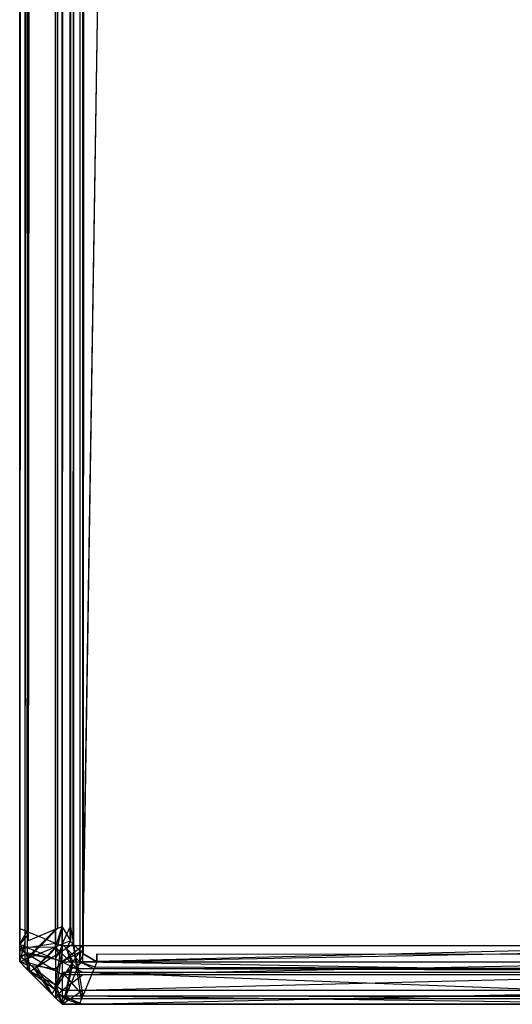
# Model space of a CAD drawing. Extents: x 0 to 0.996, y -0.498 to 0.
# Tile 1 of 87: x 0 to 0.006, y -0.498 to -0.486. Entities that reach past the tile are written whole.
import ezdxf

# ---------------------------------------------------------------- set-up
doc = ezdxf.new("R2010")
doc.units = 0
doc.layers.add('L16_KORPUS1_4___REPLACEMTFOREMP', color=7, linetype='CONTINUOUS')
doc.layers.add('L20_KORPUS1_0___REPLACEMTFOREMP', color=7, linetype='CONTINUOUS')

msp = doc.modelspace()

# ---------------------------------------------------------------- linework, layer by layer
at = {"layer": 'L16_KORPUS1_4___REPLACEMTFOREMP', "color": 8}
for points, invisible_edges in [([(0.0005, -0.019241, 0.006887), (0.000424, -0.497328, 0.006963), (0.000424, -0.019272, 0.006963), (0.0005, -0.019241, 0.006887)], 13), ([(0.000424, -0.497328, 0.006963), (0.0005, -0.019241, 0.006887), (0.0005, -0.49736, 0.006887), (0.000424, -0.497328, 0.006963)], 14), ([(0.000746, -0.019241, 0.006887), (0.0005, -0.49736, 0.006887), (0.0005, -0.019241, 0.006887), (0.000746, -0.019241, 0.006887)], 13), ([(0.0005, -0.49736, 0.006887), (0.000746, -0.019241, 0.006887), (0.000746, -0.49736, 0.006887), (0.0005, -0.49736, 0.006887)], 14), ([(0.008115, -0.022843, 0.006887), (0.000746, -0.49736, 0.006887), (0.000746, -0.019241, 0.006887), (0.008115, -0.022843, 0.006887)], 13), ([(0.000089, -0.49719, 0.007298), (0.000424, -0.019272, 0.006963), (0.000424, -0.497328, 0.006963), (0.000089, -0.49719, 0.007298)], 13), ([(0.000424, -0.019272, 0.006963), (0.000089, -0.49719, 0.007298), (0.000089, -0.01941, 0.007298), (0.000424, -0.019272, 0.006963)], 14), ([(0.000424, -0.019326, 0.590314), (0.000089, -0.497142, 0.58998), (0.000424, -0.497281, 0.590314), (0.000424, -0.019326, 0.590314)], 13), ([(0.000089, -0.497142, 0.58998), (0.000424, -0.019326, 0.590314), (0.000089, -0.019465, 0.58998), (0.000089, -0.497142, 0.58998)], 14), ([(0.0005, -0.019295, 0.59039), (0.000424, -0.497281, 0.590314), (0.0005, -0.497312, 0.59039), (0.0005, -0.019295, 0.59039)], 13), ([(0.000424, -0.497281, 0.590314), (0.0005, -0.019295, 0.59039), (0.000424, -0.019326, 0.590314), (0.000424, -0.497281, 0.590314)], 14), ([(0.0005, -0.497312, 0.59039), (0.000746, -0.019295, 0.59039), (0.0005, -0.019295, 0.59039), (0.0005, -0.497312, 0.59039)], 13), ([(0.000746, -0.019295, 0.59039), (0.0005, -0.497312, 0.59039), (0.000746, -0.497312, 0.59039), (0.000746, -0.019295, 0.59039)], 14), ([(0.000746, -0.497312, 0.59039), (0.008115, -0.022897, 0.59039), (0.000746, -0.019295, 0.59039), (0.000746, -0.497312, 0.59039)], 13), ([(0, -0.497153, 0.007387), (0.000089, -0.01941, 0.007298), (0.000089, -0.49719, 0.007298), (0, -0.497153, 0.007387)], 13), ([(0.000089, -0.01941, 0.007298), (0, -0.497153, 0.007387), (0, -0.019447, 0.007387), (0.000089, -0.01941, 0.007298)], 14), ([(0, -0.019447, 0.007509), (0, -0.497153, 0.007387), (0, -0.497153, 0.007509), (0, -0.019447, 0.007509)], 13), ([(0, -0.497153, 0.007387), (0, -0.019447, 0.007509), (0, -0.019447, 0.007387), (0, -0.497153, 0.007387)], 14), ([(0, -0.497153, 0.007509), (0, -0.497105, 0.589768), (0, -0.019447, 0.007509), (0, -0.497153, 0.007509)], 13), ([(0, -0.019447, 0.007509), (0, -0.497105, 0.589768), (0, -0.019502, 0.589768), (0, -0.019447, 0.007509)], 10), ([(0.000089, -0.019465, 0.58998), (0, -0.497105, 0.58989), (0.000089, -0.497142, 0.58998), (0.000089, -0.019465, 0.58998)], 13), ([(0, -0.497105, 0.58989), (0.000089, -0.019465, 0.58998), (0, -0.019502, 0.58989), (0, -0.497105, 0.58989)], 14), ([(0, -0.019502, 0.58989), (0, -0.497105, 0.589768), (0, -0.497105, 0.58989), (0, -0.019502, 0.58989)], 13), ([(0, -0.497105, 0.589768), (0, -0.019502, 0.58989), (0, -0.019502, 0.589768), (0, -0.497105, 0.589768)], 14), ([(0.000746, -0.49736, 0.006887), (0.008115, -0.022843, 0.006887), (0.008115, -0.49736, 0.006887), (0.000746, -0.49736, 0.006887)], 14), ([(0.008115, -0.022897, 0.59039), (0.000746, -0.497312, 0.59039), (0.008115, -0.497312, 0.59039), (0.008115, -0.022897, 0.59039)], 14), ([(0, -0.497105, 0.58989), (0, -0.497242, 0.589768), (0, -0.497293, 0.58989), (0, -0.497105, 0.58989)], 13), ([(0, -0.497242, 0.589768), (0, -0.497105, 0.58989), (0, -0.497105, 0.589768), (0, -0.497242, 0.589768)], 14), ([(0, -0.497293, 0.58989), (0.000089, -0.497142, 0.58998), (0, -0.497105, 0.58989), (0, -0.497293, 0.58989)], 14), ([(0, -0.497242, 0.007509), (0, -0.497242, 0.589768), (0, -0.497105, 0.589768), (0, -0.497242, 0.007509)], 13), ([(0, -0.497242, 0.007509), (0, -0.497105, 0.589768), (0, -0.497153, 0.007509), (0, -0.497242, 0.007509)], 10), ([(0.000089, -0.497142, 0.58998), (0, -0.497293, 0.58989), (0.000089, -0.49733, 0.58998), (0.000089, -0.497142, 0.58998)], 13), ([(0.000089, -0.49719, 0.007298), (0, -0.497293, 0.007387), (0, -0.497153, 0.007387), (0.000089, -0.49719, 0.007298)], 14), ([(0, -0.497242, 0.007509), (0, -0.497153, 0.007387), (0, -0.497293, 0.007387), (0, -0.497242, 0.007509)], 13), ([(0, -0.497153, 0.007387), (0, -0.497242, 0.007509), (0, -0.497153, 0.007509), (0, -0.497153, 0.007387)], 14), ([(0, -0.497293, 0.007387), (0.000089, -0.49719, 0.007298), (0.000089, -0.49733, 0.007298), (0, -0.497293, 0.007387)], 13), ([(0.000089, -0.49733, 0.58998), (0.000424, -0.497281, 0.590314), (0.000089, -0.497142, 0.58998), (0.000089, -0.49733, 0.58998)], 14), ([(0.000424, -0.497328, 0.006963), (0.000089, -0.49733, 0.007298), (0.000089, -0.49719, 0.007298), (0.000424, -0.497328, 0.006963)], 14), ([(0, -0.497283, 0.589728), (0, -0.497293, 0.58989), (0, -0.497242, 0.589768), (0, -0.497283, 0.589728)], 14), ([(0, -0.497293, 0.007387), (0, -0.497276, 0.007543), (0, -0.497242, 0.007509), (0, -0.497293, 0.007387)], 14), ([(0, -0.497276, 0.007543), (0, -0.497283, 0.589728), (0, -0.497242, 0.589768), (0, -0.497276, 0.007543)], 13), ([(0, -0.497276, 0.007543), (0, -0.497242, 0.589768), (0, -0.497242, 0.007509), (0, -0.497276, 0.007543)], 10), ([(0, -0.497344, 0.007438), (0, -0.497351, 0.007618), (0, -0.497276, 0.007543), (0, -0.497344, 0.007438)], 14), ([(0, -0.497276, 0.007543), (0, -0.497293, 0.007387), (0, -0.497344, 0.007438), (0, -0.497276, 0.007543)], 13), ([(0, -0.497351, 0.007618), (0, -0.497333, 0.589678), (0, -0.497276, 0.007543), (0, -0.497351, 0.007618)], 13), ([(0, -0.497276, 0.007543), (0, -0.497333, 0.589678), (0, -0.497283, 0.589728), (0, -0.497276, 0.007543)], 10), ([(0, -0.497333, 0.589678), (0, -0.497354, 0.589829), (0, -0.497283, 0.589728), (0, -0.497333, 0.589678)], 14), ([(0, -0.497293, 0.58989), (0, -0.497283, 0.589728), (0, -0.497354, 0.589829), (0, -0.497293, 0.58989)], 13), ([(0, -0.497354, 0.589829), (0.000089, -0.49733, 0.58998), (0, -0.497293, 0.58989), (0, -0.497354, 0.589829)], 14), ([(0.000089, -0.49733, 0.007298), (0, -0.497344, 0.007438), (0, -0.497293, 0.007387), (0.000089, -0.49733, 0.007298)], 14), ([(0.000089, -0.49733, 0.58998), (0, -0.497354, 0.589829), (0.000089, -0.497407, 0.589903), (0.000089, -0.49733, 0.58998)], 13), ([(0, -0.497344, 0.007438), (0.000089, -0.49733, 0.007298), (0.000089, -0.497394, 0.007362), (0, -0.497344, 0.007438)], 13), ([(0, -0.497354, 0.589829), (0, -0.497333, 0.589678), (0, -0.49743, 0.589753), (0, -0.497354, 0.589829)], 13), ([(0, -0.497378, 0.589632), (0, -0.49743, 0.589753), (0, -0.497333, 0.589678), (0, -0.497378, 0.589632)], 14), ([(0, -0.497333, 0.589678), (0, -0.497378, 0.589448), (0, -0.497378, 0.589632), (0, -0.497333, 0.589678)], 13), ([(0, -0.497378, 0.589448), (0, -0.497333, 0.589678), (0, -0.497378, 0.007813), (0, -0.497378, 0.589448)], 10), ([(0, -0.497378, 0.007813), (0, -0.497333, 0.589678), (0, -0.497378, 0.007645), (0, -0.497378, 0.007813)], 13), ([(0, -0.497378, 0.007645), (0, -0.497333, 0.589678), (0, -0.497351, 0.007618), (0, -0.497378, 0.007645)], 10), ([(0.000424, -0.497281, 0.590314), (0.000089, -0.49733, 0.58998), (0.000424, -0.497468, 0.590314), (0.000424, -0.497281, 0.590314)], 13), ([(0.000089, -0.49733, 0.007298), (0.000424, -0.497328, 0.006963), (0.000424, -0.497468, 0.006963), (0.000089, -0.49733, 0.007298)], 13), ([(0.000089, -0.497407, 0.589903), (0.000424, -0.497468, 0.590314), (0.000089, -0.49733, 0.58998), (0.000089, -0.497407, 0.589903)], 14), ([(0.000424, -0.497468, 0.006963), (0.000089, -0.497394, 0.007362), (0.000089, -0.49733, 0.007298), (0.000424, -0.497468, 0.006963)], 14), ([(0.000424, -0.497468, 0.590314), (0.0005, -0.497312, 0.59039), (0.000424, -0.497281, 0.590314), (0.000424, -0.497468, 0.590314)], 14), ([(0.0005, -0.497312, 0.59039), (0.000424, -0.497468, 0.590314), (0.0005, -0.4975, 0.59039), (0.0005, -0.497312, 0.59039)], 13), ([(0.000424, -0.497328, 0.006963), (0.0005, -0.4975, 0.006887), (0.000424, -0.497468, 0.006963), (0.000424, -0.497328, 0.006963)], 13), ([(0.0005, -0.4975, 0.006887), (0.000424, -0.497328, 0.006963), (0.0005, -0.49736, 0.006887), (0.0005, -0.4975, 0.006887)], 14), ([(0.0005, -0.4975, 0.59039), (0.000746, -0.497312, 0.59039), (0.0005, -0.497312, 0.59039), (0.0005, -0.4975, 0.59039)], 13), ([(0.000746, -0.497312, 0.59039), (0.0005, -0.4975, 0.59039), (0.000746, -0.4975, 0.59039), (0.000746, -0.497312, 0.59039)], 14), ([(0.000746, -0.4975, 0.59039), (0.008115, -0.497312, 0.59039), (0.000746, -0.497312, 0.59039), (0.000746, -0.4975, 0.59039)], 13), ([(0.008115, -0.497312, 0.59039), (0.000746, -0.4975, 0.59039), (0.008115, -0.4975, 0.59039), (0.008115, -0.497312, 0.59039)], 14), ([(0, -0.497351, 0.007618), (0, -0.497344, 0.007438), (0, -0.497458, 0.007553), (0, -0.497351, 0.007618)], 13), ([(0.000089, -0.497394, 0.007362), (0, -0.497458, 0.007553), (0, -0.497344, 0.007438), (0.000089, -0.497394, 0.007362)], 14), ([(0, -0.497458, 0.007553), (0, -0.497378, 0.007645), (0, -0.497351, 0.007618), (0, -0.497458, 0.007553)], 14), ([(0, -0.49743, 0.589753), (0.000089, -0.497407, 0.589903), (0, -0.497354, 0.589829), (0, -0.49743, 0.589753)], 14), ([(0, -0.497378, 0.007645), (0, -0.497458, 0.007553), (0, -0.4975, 0.007595), (0, -0.497378, 0.007645)], 13), ([(0, -0.497378, 0.589448), (0, -0.4975, 0.007813), (0, -0.4975, 0.589448), (0, -0.497378, 0.589448)], 13), ([(0, -0.4975, 0.007813), (0, -0.497378, 0.589448), (0, -0.497378, 0.007813), (0, -0.4975, 0.007813)], 14), ([(0, -0.497378, 0.007813), (0, -0.4975, 0.007595), (0, -0.4975, 0.007813), (0, -0.497378, 0.007813)], 13), ([(0, -0.4975, 0.007595), (0, -0.497378, 0.007813), (0, -0.497378, 0.007645), (0, -0.4975, 0.007595)], 14), ([(0, -0.49743, 0.589753), (0, -0.497378, 0.589632), (0, -0.4975, 0.589683), (0, -0.49743, 0.589753)], 13), ([(0, -0.497378, 0.589632), (0, -0.4975, 0.589448), (0, -0.4975, 0.589683), (0, -0.497378, 0.589632)], 13), ([(0, -0.4975, 0.589448), (0, -0.497378, 0.589632), (0, -0.497378, 0.589448), (0, -0.4975, 0.589448)], 14), ([(0, -0.497458, 0.007553), (0.000089, -0.497394, 0.007362), (0.000089, -0.497537, 0.007505), (0, -0.497458, 0.007553)], 13), ([(0.000089, -0.497407, 0.589903), (0, -0.49743, 0.589753), (0.000089, -0.497502, 0.589807), (0.000089, -0.497407, 0.589903)], 13), ([(0, -0.4975, 0.589683), (0.000089, -0.497502, 0.589807), (0, -0.49743, 0.589753), (0, -0.4975, 0.589683)], 14), ([(0.000424, -0.497581, 0.007076), (0.000089, -0.497537, 0.007505), (0.000089, -0.497394, 0.007362), (0.000424, -0.497581, 0.007076)], 14), ([(0.000089, -0.497394, 0.007362), (0.000424, -0.497468, 0.006963), (0.000424, -0.497581, 0.007076), (0.000089, -0.497394, 0.007362)], 13), ([(0.000089, -0.497502, 0.589807), (0.000424, -0.497603, 0.590179), (0.000089, -0.497407, 0.589903), (0.000089, -0.497502, 0.589807)], 14), ([(0.000424, -0.497468, 0.590314), (0.000089, -0.497407, 0.589903), (0.000424, -0.497603, 0.590179), (0.000424, -0.497468, 0.590314)], 13), ([(0.000746, -0.49736, 0.006887), (0.0005, -0.4975, 0.006887), (0.0005, -0.49736, 0.006887), (0.000746, -0.49736, 0.006887)], 13), ([(0.0005, -0.4975, 0.006887), (0.000746, -0.49736, 0.006887), (0.000746, -0.4975, 0.006887), (0.0005, -0.4975, 0.006887)], 14), ([(0.008115, -0.49736, 0.006887), (0.000746, -0.4975, 0.006887), (0.000746, -0.49736, 0.006887), (0.008115, -0.49736, 0.006887)], 13), ([(0.000746, -0.4975, 0.006887), (0.008115, -0.49736, 0.006887), (0.008115, -0.4975, 0.006887), (0.000746, -0.4975, 0.006887)], 14), ([(0.000089, -0.497537, 0.007505), (0, -0.4975, 0.007595), (0, -0.497458, 0.007553), (0.000089, -0.497537, 0.007505)], 14), ([(0, -0.4975, 0.007595), (0.000089, -0.497537, 0.007505), (0.000089, -0.497589, 0.007557), (0, -0.4975, 0.007595)], 13), ([(0.000089, -0.497502, 0.589807), (0, -0.4975, 0.589683), (0.000089, -0.497589, 0.58972), (0.000089, -0.497502, 0.589807)], 13), ([(0, -0.4975, 0.007813), (0.000089, -0.497589, 0.007557), (0.000089, -0.497589, 0.007776), (0, -0.4975, 0.007813)], 13), ([(0.000089, -0.497589, 0.007557), (0, -0.4975, 0.007813), (0, -0.4975, 0.007595), (0.000089, -0.497589, 0.007557)], 14), ([(0, -0.4975, 0.589448), (0.000089, -0.497589, 0.007776), (0.000089, -0.497589, 0.589485), (0, -0.4975, 0.589448)], 13), ([(0.000089, -0.497589, 0.007776), (0, -0.4975, 0.589448), (0, -0.4975, 0.007813), (0.000089, -0.497589, 0.007776)], 14), ([(0, -0.4975, 0.589683), (0.000089, -0.497589, 0.589485), (0.000089, -0.497589, 0.58972), (0, -0.4975, 0.589683)], 13), ([(0.000089, -0.497589, 0.589485), (0, -0.4975, 0.589683), (0, -0.4975, 0.589448), (0.000089, -0.497589, 0.589485)], 14), ([(0.000424, -0.497603, 0.590179), (0.000089, -0.497502, 0.589807), (0.000424, -0.497771, 0.590012), (0.000424, -0.497603, 0.590179)], 13), ([(0.000089, -0.497589, 0.58972), (0.000424, -0.497771, 0.590012), (0.000089, -0.497502, 0.589807), (0.000089, -0.497589, 0.58972)], 14), ([(0.000089, -0.497537, 0.007505), (0.000424, -0.497581, 0.007076), (0.000424, -0.497833, 0.007328), (0.000089, -0.497537, 0.007505)], 13), ([(0.000424, -0.497833, 0.007328), (0.000089, -0.497589, 0.007557), (0.000089, -0.497537, 0.007505), (0.000424, -0.497833, 0.007328)], 14), ([(0.000424, -0.497603, 0.590179), (0.0005, -0.4975, 0.59039), (0.000424, -0.497468, 0.590314), (0.000424, -0.497603, 0.590179)], 14), ([(0.0005, -0.4975, 0.006887), (0.000424, -0.497581, 0.007076), (0.000424, -0.497468, 0.006963), (0.0005, -0.4975, 0.006887)], 14), ([(0.0005, -0.4975, 0.59039), (0.000424, -0.497603, 0.590179), (0.0005, -0.497648, 0.590242), (0.0005, -0.4975, 0.59039)], 13), ([(0.000424, -0.497581, 0.007076), (0.0005, -0.4975, 0.006887), (0.0005, -0.497623, 0.007011), (0.000424, -0.497581, 0.007076)], 13), ([(0.000746, -0.497623, 0.007011), (0.0005, -0.4975, 0.006887), (0.000746, -0.4975, 0.006887), (0.000746, -0.497623, 0.007011)], 13), ([(0.0005, -0.4975, 0.006887), (0.000746, -0.497623, 0.007011), (0.0005, -0.497623, 0.007011), (0.0005, -0.4975, 0.006887)], 14), ([(0.000746, -0.4975, 0.59039), (0.0005, -0.497648, 0.590242), (0.000746, -0.497648, 0.590242), (0.000746, -0.4975, 0.59039)], 13), ([(0.0005, -0.497648, 0.590242), (0.000746, -0.4975, 0.59039), (0.0005, -0.4975, 0.59039), (0.0005, -0.497648, 0.590242)], 14), ([(0.008115, -0.497623, 0.007011), (0.000746, -0.4975, 0.006887), (0.008115, -0.4975, 0.006887), (0.008115, -0.497623, 0.007011)], 13), ([(0.000746, -0.4975, 0.006887), (0.008115, -0.497623, 0.007011), (0.000746, -0.497623, 0.007011), (0.000746, -0.4975, 0.006887)], 14), ([(0.008115, -0.4975, 0.59039), (0.000746, -0.497648, 0.590242), (0.008115, -0.497648, 0.590242), (0.008115, -0.4975, 0.59039)], 13), ([(0.000746, -0.497648, 0.590242), (0.008115, -0.4975, 0.59039), (0.000746, -0.4975, 0.59039), (0.000746, -0.497648, 0.590242)], 14), ([(0.000089, -0.497589, 0.007557), (0.000424, -0.497833, 0.007328), (0.000424, -0.497924, 0.007419), (0.000089, -0.497589, 0.007557)], 13), ([(0.000424, -0.497771, 0.590012), (0.000089, -0.497589, 0.58972), (0.000424, -0.497924, 0.589858), (0.000424, -0.497771, 0.590012)], 13), ([(0.000424, -0.497924, 0.589624), (0.000089, -0.497589, 0.58972), (0.000089, -0.497589, 0.589485), (0.000424, -0.497924, 0.589624)], 13), ([(0.000089, -0.497589, 0.58972), (0.000424, -0.497924, 0.589624), (0.000424, -0.497924, 0.589858), (0.000089, -0.497589, 0.58972)], 14), ([(0.000424, -0.497924, 0.589624), (0.000089, -0.497589, 0.007776), (0.000424, -0.497924, 0.007638), (0.000424, -0.497924, 0.589624)], 13), ([(0.000089, -0.497589, 0.007776), (0.000424, -0.497924, 0.589624), (0.000089, -0.497589, 0.589485), (0.000089, -0.497589, 0.007776)], 14), ([(0.000424, -0.497924, 0.007638), (0.000089, -0.497589, 0.007557), (0.000424, -0.497924, 0.007419), (0.000424, -0.497924, 0.007638)], 13), ([(0.000089, -0.497589, 0.007557), (0.000424, -0.497924, 0.007638), (0.000089, -0.497589, 0.007776), (0.000089, -0.497589, 0.007557)], 14), ([(0.0005, -0.497623, 0.007011), (0.000424, -0.497833, 0.007328), (0.000424, -0.497581, 0.007076), (0.0005, -0.497623, 0.007011)], 14), ([(0.000424, -0.497771, 0.590012), (0.0005, -0.497648, 0.590242), (0.000424, -0.497603, 0.590179), (0.000424, -0.497771, 0.590012)], 14), ([(0.000424, -0.497833, 0.007328), (0.0005, -0.497623, 0.007011), (0.0005, -0.4979, 0.007287), (0.000424, -0.497833, 0.007328)], 13), ([(0.0005, -0.497648, 0.590242), (0.000424, -0.497771, 0.590012), (0.0005, -0.497832, 0.590058), (0.0005, -0.497648, 0.590242)], 13), ([(0.000746, -0.4979, 0.007287), (0.0005, -0.497623, 0.007011), (0.000746, -0.497623, 0.007011), (0.000746, -0.4979, 0.007287)], 13), ([(0.0005, -0.497623, 0.007011), (0.000746, -0.4979, 0.007287), (0.0005, -0.4979, 0.007287), (0.0005, -0.497623, 0.007011)], 14), ([(0.000746, -0.497648, 0.590242), (0.0005, -0.497832, 0.590058), (0.000746, -0.497832, 0.590058), (0.000746, -0.497648, 0.590242)], 13), ([(0.0005, -0.497832, 0.590058), (0.000746, -0.497648, 0.590242), (0.0005, -0.497648, 0.590242), (0.0005, -0.497832, 0.590058)], 14), ([(0.008115, -0.4979, 0.007287), (0.000746, -0.497623, 0.007011), (0.008115, -0.497623, 0.007011), (0.008115, -0.4979, 0.007287)], 13), ([(0.000746, -0.497623, 0.007011), (0.008115, -0.4979, 0.007287), (0.000746, -0.4979, 0.007287), (0.000746, -0.497623, 0.007011)], 14), ([(0.008115, -0.497648, 0.590242), (0.000746, -0.497832, 0.590058), (0.008115, -0.497832, 0.590058), (0.008115, -0.497648, 0.590242)], 13), ([(0.000746, -0.497832, 0.590058), (0.008115, -0.497648, 0.590242), (0.000746, -0.497648, 0.590242), (0.000746, -0.497832, 0.590058)], 14), ([(0.000424, -0.497924, 0.589858), (0.0005, -0.497832, 0.590058), (0.000424, -0.497771, 0.590012), (0.000424, -0.497924, 0.589858)], 14), ([(0.0005, -0.497832, 0.590058), (0.000424, -0.497924, 0.589858), (0.0005, -0.498, 0.58989), (0.0005, -0.497832, 0.590058)], 13), ([(0.0005, -0.4979, 0.007287), (0.000424, -0.497924, 0.007419), (0.000424, -0.497833, 0.007328), (0.0005, -0.4979, 0.007287)], 14), ([(0.000424, -0.497924, 0.007419), (0.0005, -0.4979, 0.007287), (0.0005, -0.498, 0.007387), (0.000424, -0.497924, 0.007419)], 13), ([(0.000746, -0.497832, 0.590058), (0.0005, -0.498, 0.58989), (0.000746, -0.498, 0.58989), (0.000746, -0.497832, 0.590058)], 13), ([(0.0005, -0.498, 0.58989), (0.000746, -0.497832, 0.590058), (0.0005, -0.497832, 0.590058), (0.0005, -0.498, 0.58989)], 14), ([(0.000746, -0.498, 0.007387), (0.0005, -0.4979, 0.007287), (0.000746, -0.4979, 0.007287), (0.000746, -0.498, 0.007387)], 13), ([(0.0005, -0.4979, 0.007287), (0.000746, -0.498, 0.007387), (0.0005, -0.498, 0.007387), (0.0005, -0.4979, 0.007287)], 14), ([(0.008115, -0.497832, 0.590058), (0.000746, -0.498, 0.58989), (0.008115, -0.498, 0.58989), (0.008115, -0.497832, 0.590058)], 13), ([(0.000746, -0.498, 0.58989), (0.008115, -0.497832, 0.590058), (0.000746, -0.497832, 0.590058), (0.000746, -0.498, 0.58989)], 14), ([(0.008115, -0.498, 0.007387), (0.000746, -0.4979, 0.007287), (0.008115, -0.4979, 0.007287), (0.008115, -0.498, 0.007387)], 13), ([(0.000746, -0.4979, 0.007287), (0.008115, -0.498, 0.007387), (0.000746, -0.498, 0.007387), (0.000746, -0.4979, 0.007287)], 14), ([(0.0005, -0.498, 0.007606), (0.000424, -0.497924, 0.007419), (0.0005, -0.498, 0.007387), (0.0005, -0.498, 0.007606)], 13), ([(0.000424, -0.497924, 0.007419), (0.0005, -0.498, 0.007606), (0.000424, -0.497924, 0.007638), (0.000424, -0.497924, 0.007419)], 14), ([(0.0005, -0.498, 0.589655), (0.000424, -0.497924, 0.007638), (0.0005, -0.498, 0.007606), (0.0005, -0.498, 0.589655)], 13), ([(0.000424, -0.497924, 0.007638), (0.0005, -0.498, 0.589655), (0.000424, -0.497924, 0.589624), (0.000424, -0.497924, 0.007638)], 14), ([(0.0005, -0.498, 0.589655), (0.000424, -0.497924, 0.589858), (0.000424, -0.497924, 0.589624), (0.0005, -0.498, 0.589655)], 13), ([(0.000424, -0.497924, 0.589858), (0.0005, -0.498, 0.589655), (0.0005, -0.498, 0.58989), (0.000424, -0.497924, 0.589858)], 14), ([(0.000746, -0.498, 0.007606), (0.0005, -0.498, 0.007387), (0.000746, -0.498, 0.007387), (0.000746, -0.498, 0.007606)], 13), ([(0.0005, -0.498, 0.007387), (0.000746, -0.498, 0.007606), (0.0005, -0.498, 0.007606), (0.0005, -0.498, 0.007387)], 14), ([(0.000746, -0.498, 0.589655), (0.0005, -0.498, 0.007606), (0.000746, -0.498, 0.007606), (0.000746, -0.498, 0.589655)], 13), ([(0.0005, -0.498, 0.007606), (0.000746, -0.498, 0.589655), (0.0005, -0.498, 0.589655), (0.0005, -0.498, 0.007606)], 14), ([(0.000746, -0.498, 0.58989), (0.0005, -0.498, 0.589655), (0.000746, -0.498, 0.589655), (0.000746, -0.498, 0.58989)], 13), ([(0.0005, -0.498, 0.589655), (0.000746, -0.498, 0.58989), (0.0005, -0.498, 0.58989), (0.0005, -0.498, 0.589655)], 14), ([(0.008115, -0.498, 0.58989), (0.000746, -0.498, 0.589655), (0.008115, -0.498, 0.589655), (0.008115, -0.498, 0.58989)], 13), ([(0.000746, -0.498, 0.589655), (0.008115, -0.498, 0.58989), (0.000746, -0.498, 0.58989), (0.000746, -0.498, 0.589655)], 14), ([(0.008115, -0.498, 0.589655), (0.000746, -0.498, 0.007606), (0.008115, -0.498, 0.007606), (0.008115, -0.498, 0.589655)], 13), ([(0.000746, -0.498, 0.007606), (0.008115, -0.498, 0.589655), (0.000746, -0.498, 0.589655), (0.000746, -0.498, 0.007606)], 14), ([(0.008115, -0.498, 0.007606), (0.000746, -0.498, 0.007387), (0.008115, -0.498, 0.007387), (0.008115, -0.498, 0.007606)], 13), ([(0.000746, -0.498, 0.007387), (0.008115, -0.498, 0.007606), (0.000746, -0.498, 0.007606), (0.000746, -0.498, 0.007387)], 14)]:
    msp.add_3dface(points, dxfattribs=dict(at, invisible_edges=invisible_edges))
at = {"layer": 'L20_KORPUS1_0___REPLACEMTFOREMP', "color": 8}
for points, invisible_edges in [([(0.000002, -0.000686, 0.007018), (0.000002, -0.497291, 0.000565), (0.000002, -0.497291, 0.007018), (0.000002, -0.000686, 0.007018)], 13), ([(0.000002, -0.497291, 0.000565), (0.000002, -0.000686, 0.007018), (0.000002, -0.000686, 0.000565), (0.000002, -0.497291, 0.000565)], 14), ([(0.000002, -0.000686, 0.00719), (0.000002, -0.497291, 0.007018), (0.000002, -0.497291, 0.00719), (0.000002, -0.000686, 0.00719)], 13), ([(0.000002, -0.497291, 0.007018), (0.000002, -0.000686, 0.00719), (0.000002, -0.000686, 0.007018), (0.000002, -0.497291, 0.007018)], 14), ([(0.000002, -0.497291, 0.00719), (0.000101, -0.000727, 0.007289), (0.000002, -0.000686, 0.00719), (0.000002, -0.497291, 0.00719)], 13), ([(0.000002, -0.000686, 0.000565), (0.000002, -0.497291, 0.0005), (0.000002, -0.497291, 0.000565), (0.000002, -0.000686, 0.000565)], 13), ([(0.000002, -0.497291, 0.0005), (0.000002, -0.000686, 0.000565), (0.000002, -0.000686, 0.0005), (0.000002, -0.497291, 0.0005)], 14), ([(0.000066, -0.000713, 0.000436), (0.000002, -0.497291, 0.0005), (0.000002, -0.000686, 0.0005), (0.000066, -0.000713, 0.000436)], 13), ([(0.000632, -0.49729), (0.000627, -0.000715), (0.000715, -0.000628), (0.000632, -0.49729)], 13), ([(0.000628, -0.000716, 0.00769), (0.000633, -0.497289, 0.00769), (0.000716, -0.000629, 0.00769), (0.000628, -0.000716, 0.00769)], 13), ([(0.000632, -0.49729), (0.000715, -0.000628), (0.000711, -0.497369), (0.000632, -0.49729)], 10), ([(0.000716, -0.000629, 0.00769), (0.000633, -0.497289, 0.00769), (0.000712, -0.497368, 0.00769), (0.000716, -0.000629, 0.00769)], 10), ([(0.000711, -0.497369), (0.000715, -0.000628), (0.000748, -0.497406), (0.000711, -0.497369)], 13), ([(0.000716, -0.000629, 0.00769), (0.000712, -0.497368, 0.00769), (0.000749, -0.497404, 0.00769), (0.000716, -0.000629, 0.00769)], 13), ([(0.000748, -0.497406), (0.000715, -0.000628), (0.000748, -0.000594), (0.000748, -0.497406)], 10), ([(0.000716, -0.000629, 0.00769), (0.000749, -0.497404, 0.00769), (0.000749, -0.000596, 0.00769), (0.000716, -0.000629, 0.00769)], 10), ([(0.000748, -0.497406), (0.000748, -0.000594), (0.000912, -0.000594), (0.000748, -0.497406)], 15), ([(0.000748, -0.497406), (0.000912, -0.000594), (0.000909, -0.497406), (0.000748, -0.497406)], 15), ([(0.000749, -0.000596, 0.00769), (0.000749, -0.497404, 0.00769), (0.000912, -0.000596, 0.00769), (0.000749, -0.000596, 0.00769)], 13), ([(0.000912, -0.000596, 0.00769), (0.000749, -0.497404, 0.00769), (0.000909, -0.497404, 0.00769), (0.000912, -0.000596, 0.00769)], 14), ([(0.000909, -0.497406), (0.000912, -0.000594), (0.098, -0.497406), (0.000909, -0.497406)], 15), ([(0.000912, -0.000596, 0.00769), (0.000909, -0.497404, 0.00769), (0.098, -0.497404, 0.00769), (0.000912, -0.000596, 0.00769)], 15), ([(0.098, -0.497406), (0.000912, -0.000594), (0.098, -0.000594), (0.098, -0.497406)], 10), ([(0.000912, -0.000596, 0.00769), (0.098, -0.497404, 0.00769), (0.098, -0.000596, 0.00769), (0.000912, -0.000596, 0.00769)], 15), ([(0.000002, -0.497291, 0.0005), (0.000066, -0.000713, 0.000436), (0.000066, -0.497265, 0.000436), (0.000002, -0.497291, 0.0005)], 14), ([(0.000101, -0.000727, 0.007289), (0.000002, -0.497291, 0.00719), (0.000101, -0.497251, 0.007289), (0.000101, -0.000727, 0.007289)], 14), ([(0.000422, -0.00086, 0.000079), (0.000066, -0.497265, 0.000436), (0.000066, -0.000713, 0.000436), (0.000422, -0.00086, 0.000079)], 13), ([(0.000101, -0.497251, 0.007289), (0.000445, -0.00087, 0.007633), (0.000101, -0.000727, 0.007289), (0.000101, -0.497251, 0.007289)], 13), ([(0.000596, -0.000893), (0.000627, -0.000715), (0.000596, -0.497085), (0.000596, -0.000893)], 10), ([(0.000596, -0.497085), (0.000627, -0.000715), (0.000596, -0.497254), (0.000596, -0.497085)], 13), ([(0.000596, -0.497254), (0.000627, -0.000715), (0.000632, -0.49729), (0.000596, -0.497254)], 10), ([(0.000598, -0.497085, 0.00769), (0.000633, -0.497289, 0.00769), (0.000628, -0.000716, 0.00769), (0.000598, -0.497085, 0.00769)], 10), ([(0.000598, -0.000747, 0.00769), (0.000598, -0.497085, 0.00769), (0.000628, -0.000716, 0.00769), (0.000598, -0.000747, 0.00769)], 15), ([(0.000598, -0.497085, 0.00769), (0.000598, -0.000747, 0.00769), (0.000598, -0.000893, 0.00769), (0.000598, -0.497085, 0.00769)], 15), ([(0.000066, -0.497265, 0.000436), (0.000422, -0.00086, 0.000079), (0.000422, -0.497117, 0.000079), (0.000066, -0.497265, 0.000436)], 14), ([(0.000445, -0.00087, 0.007633), (0.000101, -0.497251, 0.007289), (0.000445, -0.497108, 0.007633), (0.000445, -0.00087, 0.007633)], 14), ([(0.000502, -0.000893), (0.000422, -0.497117, 0.000079), (0.000422, -0.00086, 0.000079), (0.000502, -0.000893)], 13), ([(0.000422, -0.497117, 0.000079), (0.000502, -0.000893), (0.000502, -0.497085), (0.000422, -0.497117, 0.000079)], 14), ([(0.000445, -0.497108, 0.007633), (0.000502, -0.000893, 0.00769), (0.000445, -0.00087, 0.007633), (0.000445, -0.497108, 0.007633)], 13), ([(0.000502, -0.000893, 0.00769), (0.000445, -0.497108, 0.007633), (0.000502, -0.497085, 0.00769), (0.000502, -0.000893, 0.00769)], 14), ([(0.000596, -0.000893), (0.000502, -0.497085), (0.000502, -0.000893), (0.000596, -0.000893)], 13), ([(0.000502, -0.497085), (0.000596, -0.000893), (0.000596, -0.497085), (0.000502, -0.497085)], 14), ([(0.000502, -0.497085, 0.00769), (0.000598, -0.000893, 0.00769), (0.000502, -0.000893, 0.00769), (0.000502, -0.497085, 0.00769)], 13), ([(0.000598, -0.000893, 0.00769), (0.000502, -0.497085, 0.00769), (0.000598, -0.497085, 0.00769), (0.000598, -0.000893, 0.00769)], 14), ([(0.000502, -0.497085), (0.000422, -0.497326, 0.000079), (0.000422, -0.497117, 0.000079), (0.000502, -0.497085)], 13), ([(0.000422, -0.497326, 0.000079), (0.000502, -0.497085), (0.000502, -0.497293), (0.000422, -0.497326, 0.000079)], 14), ([(0.000445, -0.497316, 0.007633), (0.000502, -0.497085, 0.00769), (0.000445, -0.497108, 0.007633), (0.000445, -0.497316, 0.007633)], 13), ([(0.000502, -0.497085, 0.00769), (0.000445, -0.497316, 0.007633), (0.000502, -0.497293, 0.00769), (0.000502, -0.497085, 0.00769)], 14), ([(0.000596, -0.497085), (0.000502, -0.497293), (0.000502, -0.497085), (0.000596, -0.497085)], 13), ([(0.000502, -0.497293), (0.000596, -0.497085), (0.000596, -0.497254), (0.000502, -0.497293)], 14), ([(0.000598, -0.497253, 0.00769), (0.000502, -0.497085, 0.00769), (0.000502, -0.497293, 0.00769), (0.000598, -0.497253, 0.00769)], 13), ([(0.000502, -0.497085, 0.00769), (0.000598, -0.497253, 0.00769), (0.000598, -0.497085, 0.00769), (0.000502, -0.497085, 0.00769)], 14), ([(0.000633, -0.497289, 0.00769), (0.000598, -0.497085, 0.00769), (0.000598, -0.497253, 0.00769), (0.000633, -0.497289, 0.00769)], 13), ([(0.000422, -0.497117, 0.000079), (0.000066, -0.497474, 0.000436), (0.000066, -0.497265, 0.000436), (0.000422, -0.497117, 0.000079)], 13), ([(0.000066, -0.497474, 0.000436), (0.000422, -0.497117, 0.000079), (0.000422, -0.497326, 0.000079), (0.000066, -0.497474, 0.000436)], 14), ([(0.000101, -0.497459, 0.007289), (0.000445, -0.497108, 0.007633), (0.000101, -0.497251, 0.007289), (0.000101, -0.497459, 0.007289)], 13), ([(0.000445, -0.497108, 0.007633), (0.000101, -0.497459, 0.007289), (0.000445, -0.497316, 0.007633), (0.000445, -0.497108, 0.007633)], 14), ([(0.000002, -0.497291, 0.00719), (0.000101, -0.497459, 0.007289), (0.000101, -0.497251, 0.007289), (0.000002, -0.497291, 0.00719)], 14), ([(0.000066, -0.497265, 0.000436), (0.000002, -0.4975, 0.0005), (0.000002, -0.497291, 0.0005), (0.000066, -0.497265, 0.000436)], 13), ([(0.000002, -0.4975, 0.0005), (0.000066, -0.497265, 0.000436), (0.000066, -0.497474, 0.000436), (0.000002, -0.4975, 0.0005)], 14), ([(0.000002, -0.497291, 0.007018), (0.000002, -0.4975, 0.000565), (0.000002, -0.4975, 0.007018), (0.000002, -0.497291, 0.007018)], 13), ([(0.000002, -0.4975, 0.000565), (0.000002, -0.497291, 0.007018), (0.000002, -0.497291, 0.000565), (0.000002, -0.4975, 0.000565)], 14), ([(0.000002, -0.497291, 0.00719), (0.000002, -0.4975, 0.007018), (0.000002, -0.4975, 0.00719), (0.000002, -0.497291, 0.00719)], 13), ([(0.000002, -0.4975, 0.007018), (0.000002, -0.497291, 0.00719), (0.000002, -0.497291, 0.007018), (0.000002, -0.4975, 0.007018)], 14), ([(0.000101, -0.497459, 0.007289), (0.000002, -0.497291, 0.00719), (0.000002, -0.4975, 0.00719), (0.000101, -0.497459, 0.007289)], 13), ([(0.000002, -0.497291, 0.000565), (0.000002, -0.4975, 0.0005), (0.000002, -0.4975, 0.000565), (0.000002, -0.497291, 0.000565)], 13), ([(0.000002, -0.4975, 0.0005), (0.000002, -0.497291, 0.000565), (0.000002, -0.497291, 0.0005), (0.000002, -0.4975, 0.0005)], 14), ([(0.000422, -0.497326, 0.000079), (0.000176, -0.497583, 0.000436), (0.000066, -0.497474, 0.000436), (0.000422, -0.497326, 0.000079)], 13), ([(0.000206, -0.497564, 0.007289), (0.000445, -0.497316, 0.007633), (0.000101, -0.497459, 0.007289), (0.000206, -0.497564, 0.007289)], 13), ([(0.000176, -0.497583, 0.000436), (0.000422, -0.497326, 0.000079), (0.000483, -0.497386, 0.000079), (0.000176, -0.497583, 0.000436)], 14), ([(0.000445, -0.497316, 0.007633), (0.000206, -0.497564, 0.007289), (0.000502, -0.497374, 0.007633), (0.000445, -0.497316, 0.007633)], 14), ([(0.000502, -0.497293), (0.000483, -0.497386, 0.000079), (0.000422, -0.497326, 0.000079), (0.000502, -0.497293)], 13), ([(0.000502, -0.497374, 0.007633), (0.000502, -0.497293, 0.00769), (0.000445, -0.497316, 0.007633), (0.000502, -0.497374, 0.007633)], 13), ([(0.000483, -0.497386, 0.000079), (0.000502, -0.497293), (0.000551, -0.497342), (0.000483, -0.497386, 0.000079)], 14), ([(0.000551, -0.497342, 0.00769), (0.000598, -0.497253, 0.00769), (0.000502, -0.497293, 0.00769), (0.000551, -0.497342, 0.00769)], 13), ([(0.000596, -0.497254), (0.000551, -0.497342), (0.000502, -0.497293), (0.000596, -0.497254)], 13), ([(0.000502, -0.497293, 0.00769), (0.000502, -0.497374, 0.007633), (0.000551, -0.497342, 0.00769), (0.000502, -0.497293, 0.00769)], 14), ([(0.000598, -0.497253, 0.00769), (0.000551, -0.497342, 0.00769), (0.000633, -0.497289, 0.00769), (0.000598, -0.497253, 0.00769)], 14), ([(0.000551, -0.497342), (0.000596, -0.497254), (0.000632, -0.49729), (0.000551, -0.497342)], 14), ([(0.000659, -0.49745, 0.00769), (0.000633, -0.497289, 0.00769), (0.000551, -0.497342, 0.00769), (0.000659, -0.49745, 0.00769)], 13), ([(0.000632, -0.49729), (0.000659, -0.49745), (0.000551, -0.497342), (0.000632, -0.49729)], 13), ([(0.000659, -0.49745), (0.000632, -0.49729), (0.000711, -0.497369), (0.000659, -0.49745)], 14), ([(0.000633, -0.497289, 0.00769), (0.000659, -0.49745, 0.00769), (0.000712, -0.497368, 0.00769), (0.000633, -0.497289, 0.00769)], 14), ([(0.000483, -0.497386, 0.000079), (0.000416, -0.497823, 0.000436), (0.000176, -0.497583, 0.000436), (0.000483, -0.497386, 0.000079)], 13), ([(0.000435, -0.497793, 0.007289), (0.000502, -0.497374, 0.007633), (0.000206, -0.497564, 0.007289), (0.000435, -0.497793, 0.007289)], 13), ([(0.000416, -0.497823, 0.000436), (0.000483, -0.497386, 0.000079), (0.000614, -0.497518, 0.000079), (0.000416, -0.497823, 0.000436)], 14), ([(0.000502, -0.497374, 0.007633), (0.000435, -0.497793, 0.007289), (0.000627, -0.497498, 0.007633), (0.000502, -0.497374, 0.007633)], 14), ([(0.000551, -0.497342), (0.000614, -0.497518, 0.000079), (0.000483, -0.497386, 0.000079), (0.000551, -0.497342)], 13), ([(0.000627, -0.497498, 0.007633), (0.000551, -0.497342, 0.00769), (0.000502, -0.497374, 0.007633), (0.000627, -0.497498, 0.007633)], 13), ([(0.000551, -0.497342, 0.00769), (0.000627, -0.497498, 0.007633), (0.000659, -0.49745, 0.00769), (0.000551, -0.497342, 0.00769)], 14), ([(0.000614, -0.497518, 0.000079), (0.000551, -0.497342), (0.000659, -0.49745), (0.000614, -0.497518, 0.000079)], 14), ([(0.000659, -0.49745), (0.000676, -0.49758, 0.000079), (0.000614, -0.497518, 0.000079), (0.000659, -0.49745)], 13), ([(0.000686, -0.497557, 0.007633), (0.000659, -0.49745, 0.00769), (0.000627, -0.497498, 0.007633), (0.000686, -0.497557, 0.007633)], 13), ([(0.000709, -0.4975, 0.00769), (0.000712, -0.497368, 0.00769), (0.000659, -0.49745, 0.00769), (0.000709, -0.4975, 0.00769)], 13), ([(0.000711, -0.497369), (0.000709, -0.4975), (0.000659, -0.49745), (0.000711, -0.497369)], 13), ([(0.000659, -0.49745, 0.00769), (0.000686, -0.497557, 0.007633), (0.000709, -0.4975, 0.00769), (0.000659, -0.49745, 0.00769)], 14), ([(0.000676, -0.49758, 0.000079), (0.000659, -0.49745), (0.000709, -0.4975), (0.000676, -0.49758, 0.000079)], 14), ([(0.000712, -0.497368, 0.00769), (0.000709, -0.4975, 0.00769), (0.000749, -0.497404, 0.00769), (0.000712, -0.497368, 0.00769)], 14), ([(0.000709, -0.4975), (0.000711, -0.497369), (0.000748, -0.497406), (0.000709, -0.4975)], 14), ([(0.000909, -0.4975, 0.00769), (0.000749, -0.497404, 0.00769), (0.000709, -0.4975, 0.00769), (0.000909, -0.4975, 0.00769)], 13), ([(0.000748, -0.497406), (0.000909, -0.4975), (0.000709, -0.4975), (0.000748, -0.497406)], 13), ([(0.000909, -0.4975), (0.000748, -0.497406), (0.000909, -0.497406), (0.000909, -0.4975)], 14), ([(0.000749, -0.497404, 0.00769), (0.000909, -0.4975, 0.00769), (0.000909, -0.497404, 0.00769), (0.000749, -0.497404, 0.00769)], 14), ([(0.098, -0.4975, 0.00769), (0.000909, -0.497404, 0.00769), (0.000909, -0.4975, 0.00769), (0.098, -0.4975, 0.00769)], 13), ([(0.000909, -0.497404, 0.00769), (0.098, -0.4975, 0.00769), (0.098, -0.497404, 0.00769), (0.000909, -0.497404, 0.00769)], 14), ([(0.098, -0.497406), (0.000909, -0.4975), (0.000909, -0.497406), (0.098, -0.497406)], 13), ([(0.000909, -0.4975), (0.098, -0.497406), (0.098, -0.4975), (0.000909, -0.4975)], 14), ([(0.000121, -0.497619, 0.00719), (0.000101, -0.497459, 0.007289), (0.000002, -0.4975, 0.00719), (0.000121, -0.497619, 0.00719)], 13), ([(0.000066, -0.497474, 0.000436), (0.000121, -0.497619, 0.0005), (0.000002, -0.4975, 0.0005), (0.000066, -0.497474, 0.000436)], 13), ([(0.000002, -0.4975, 0.007018), (0.000121, -0.497619, 0.000565), (0.000121, -0.497619, 0.007018), (0.000002, -0.4975, 0.007018)], 13), ([(0.000121, -0.497619, 0.000565), (0.000002, -0.4975, 0.007018), (0.000002, -0.4975, 0.000565), (0.000121, -0.497619, 0.000565)], 14), ([(0.000002, -0.4975, 0.00719), (0.000121, -0.497619, 0.007018), (0.000121, -0.497619, 0.00719), (0.000002, -0.4975, 0.00719)], 13), ([(0.000121, -0.497619, 0.007018), (0.000002, -0.4975, 0.00719), (0.000002, -0.4975, 0.007018), (0.000121, -0.497619, 0.007018)], 14), ([(0.000002, -0.4975, 0.000565), (0.000121, -0.497619, 0.0005), (0.000121, -0.497619, 0.000565), (0.000002, -0.4975, 0.000565)], 13), ([(0.000121, -0.497619, 0.0005), (0.000002, -0.4975, 0.000565), (0.000002, -0.4975, 0.0005), (0.000121, -0.497619, 0.0005)], 14), ([(0.000121, -0.497619, 0.0005), (0.000066, -0.497474, 0.000436), (0.000176, -0.497583, 0.000436), (0.000121, -0.497619, 0.0005)], 14), ([(0.000101, -0.497459, 0.007289), (0.000121, -0.497619, 0.00719), (0.000206, -0.497564, 0.007289), (0.000101, -0.497459, 0.007289)], 14), ([(0.00038, -0.497878, 0.00719), (0.000206, -0.497564, 0.007289), (0.000121, -0.497619, 0.00719), (0.00038, -0.497878, 0.00719)], 13), ([(0.000206, -0.497564, 0.007289), (0.00038, -0.497878, 0.00719), (0.000435, -0.497793, 0.007289), (0.000206, -0.497564, 0.007289)], 14), ([(0.000614, -0.497518, 0.000079), (0.000528, -0.497936, 0.000436), (0.000416, -0.497823, 0.000436), (0.000614, -0.497518, 0.000079)], 13), ([(0.000543, -0.497901, 0.007289), (0.000627, -0.497498, 0.007633), (0.000435, -0.497793, 0.007289), (0.000543, -0.497901, 0.007289)], 13), ([(0.000528, -0.497936, 0.000436), (0.000614, -0.497518, 0.000079), (0.000676, -0.49758, 0.000079), (0.000528, -0.497936, 0.000436)], 14), ([(0.000627, -0.497498, 0.007633), (0.000543, -0.497901, 0.007289), (0.000686, -0.497557, 0.007633), (0.000627, -0.497498, 0.007633)], 14), ([(0.000743, -0.497901, 0.007289), (0.000686, -0.497557, 0.007633), (0.000543, -0.497901, 0.007289), (0.000743, -0.497901, 0.007289)], 13), ([(0.000709, -0.4975), (0.000876, -0.49758, 0.000079), (0.000676, -0.49758, 0.000079), (0.000709, -0.4975)], 13), ([(0.000885, -0.497557, 0.007633), (0.000709, -0.4975, 0.00769), (0.000686, -0.497557, 0.007633), (0.000885, -0.497557, 0.007633)], 13), ([(0.000686, -0.497557, 0.007633), (0.000743, -0.497901, 0.007289), (0.000885, -0.497557, 0.007633), (0.000686, -0.497557, 0.007633)], 14), ([(0.000876, -0.49758, 0.000079), (0.000709, -0.4975), (0.000909, -0.4975), (0.000876, -0.49758, 0.000079)], 14), ([(0.000709, -0.4975, 0.00769), (0.000885, -0.497557, 0.007633), (0.000909, -0.4975, 0.00769), (0.000709, -0.4975, 0.00769)], 14), ([(0.098, -0.497901, 0.007289), (0.000885, -0.497557, 0.007633), (0.000743, -0.497901, 0.007289), (0.098, -0.497901, 0.007289)], 13), ([(0.000909, -0.4975), (0.098, -0.49758, 0.00008), (0.000876, -0.49758, 0.000079), (0.000909, -0.4975)], 13), ([(0.098, -0.497557, 0.007633), (0.000909, -0.4975, 0.00769), (0.000885, -0.497557, 0.007633), (0.098, -0.497557, 0.007633)], 13), ([(0.000885, -0.497557, 0.007633), (0.098, -0.497901, 0.007289), (0.098, -0.497557, 0.007633), (0.000885, -0.497557, 0.007633)], 14), ([(0.098, -0.49758, 0.00008), (0.000909, -0.4975), (0.098, -0.4975), (0.098, -0.49758, 0.00008)], 14), ([(0.000909, -0.4975, 0.00769), (0.098, -0.497557, 0.007633), (0.098, -0.4975, 0.00769), (0.000909, -0.4975, 0.00769)], 14), ([(0.000176, -0.497583, 0.000436), (0.00038, -0.497878, 0.0005), (0.000121, -0.497619, 0.0005), (0.000176, -0.497583, 0.000436)], 13), ([(0.00038, -0.497878, 0.000565), (0.000121, -0.497619, 0.0005), (0.00038, -0.497878, 0.0005), (0.00038, -0.497878, 0.000565)], 13), ([(0.000121, -0.497619, 0.0005), (0.00038, -0.497878, 0.000565), (0.000121, -0.497619, 0.000565), (0.000121, -0.497619, 0.0005)], 14), ([(0.00038, -0.497878, 0.00719), (0.000121, -0.497619, 0.007018), (0.00038, -0.497878, 0.007018), (0.00038, -0.497878, 0.00719)], 13), ([(0.000121, -0.497619, 0.007018), (0.00038, -0.497878, 0.00719), (0.000121, -0.497619, 0.00719), (0.000121, -0.497619, 0.007018)], 14), ([(0.00038, -0.497878, 0.007018), (0.000121, -0.497619, 0.000565), (0.00038, -0.497878, 0.000565), (0.00038, -0.497878, 0.007018)], 13), ([(0.000121, -0.497619, 0.000565), (0.00038, -0.497878, 0.007018), (0.000121, -0.497619, 0.007018), (0.000121, -0.497619, 0.000565)], 14), ([(0.00038, -0.497878, 0.0005), (0.000176, -0.497583, 0.000436), (0.000416, -0.497823, 0.000436), (0.00038, -0.497878, 0.0005)], 14), ([(0.000676, -0.49758, 0.000079), (0.000728, -0.497936, 0.000436), (0.000528, -0.497936, 0.000436), (0.000676, -0.49758, 0.000079)], 13), ([(0.000728, -0.497936, 0.000436), (0.000676, -0.49758, 0.000079), (0.000876, -0.49758, 0.000079), (0.000728, -0.497936, 0.000436)], 14), ([(0.000876, -0.49758, 0.000079), (0.098, -0.497936, 0.000436), (0.000728, -0.497936, 0.000436), (0.000876, -0.49758, 0.000079)], 13), ([(0.098, -0.497936, 0.000436), (0.000876, -0.49758, 0.000079), (0.098, -0.49758, 0.00008), (0.098, -0.497936, 0.000436)], 14), ([(0.000502, -0.498, 0.00719), (0.000435, -0.497793, 0.007289), (0.00038, -0.497878, 0.00719), (0.000502, -0.498, 0.00719)], 13), ([(0.000435, -0.497793, 0.007289), (0.000502, -0.498, 0.00719), (0.000543, -0.497901, 0.007289), (0.000435, -0.497793, 0.007289)], 14), ([(0.000416, -0.497823, 0.000436), (0.000502, -0.498, 0.0005), (0.00038, -0.497878, 0.0005), (0.000416, -0.497823, 0.000436)], 13), ([(0.000502, -0.498, 0.007018), (0.00038, -0.497878, 0.000565), (0.000502, -0.498, 0.000565), (0.000502, -0.498, 0.007018)], 13), ([(0.00038, -0.497878, 0.000565), (0.000502, -0.498, 0.007018), (0.00038, -0.497878, 0.007018), (0.00038, -0.497878, 0.000565)], 14), ([(0.000502, -0.498, 0.00719), (0.00038, -0.497878, 0.007018), (0.000502, -0.498, 0.007018), (0.000502, -0.498, 0.00719)], 13), ([(0.00038, -0.497878, 0.007018), (0.000502, -0.498, 0.00719), (0.00038, -0.497878, 0.00719), (0.00038, -0.497878, 0.007018)], 14), ([(0.000502, -0.498, 0.000565), (0.00038, -0.497878, 0.0005), (0.000502, -0.498, 0.0005), (0.000502, -0.498, 0.000565)], 13), ([(0.00038, -0.497878, 0.0005), (0.000502, -0.498, 0.000565), (0.00038, -0.497878, 0.000565), (0.00038, -0.497878, 0.0005)], 14), ([(0.000502, -0.498, 0.0005), (0.000416, -0.497823, 0.000436), (0.000528, -0.497936, 0.000436), (0.000502, -0.498, 0.0005)], 14), ([(0.000702, -0.498, 0.00719), (0.000543, -0.497901, 0.007289), (0.000502, -0.498, 0.00719), (0.000702, -0.498, 0.00719)], 13), ([(0.000543, -0.497901, 0.007289), (0.000702, -0.498, 0.00719), (0.000743, -0.497901, 0.007289), (0.000543, -0.497901, 0.007289)], 14), ([(0.098, -0.498, 0.00719), (0.000743, -0.497901, 0.007289), (0.000702, -0.498, 0.00719), (0.098, -0.498, 0.00719)], 13), ([(0.000743, -0.497901, 0.007289), (0.098, -0.498, 0.00719), (0.098, -0.497901, 0.007289), (0.000743, -0.497901, 0.007289)], 14), ([(0.000528, -0.497936, 0.000436), (0.000702, -0.498, 0.0005), (0.000502, -0.498, 0.0005), (0.000528, -0.497936, 0.000436)], 13), ([(0.000702, -0.498, 0.000565), (0.000502, -0.498, 0.0005), (0.000702, -0.498, 0.0005), (0.000702, -0.498, 0.000565)], 13), ([(0.000502, -0.498, 0.0005), (0.000702, -0.498, 0.000565), (0.000502, -0.498, 0.000565), (0.000502, -0.498, 0.0005)], 14), ([(0.000702, -0.498, 0.007018), (0.000502, -0.498, 0.000565), (0.000702, -0.498, 0.000565), (0.000702, -0.498, 0.007018)], 13), ([(0.000502, -0.498, 0.000565), (0.000702, -0.498, 0.007018), (0.000502, -0.498, 0.007018), (0.000502, -0.498, 0.000565)], 14), ([(0.000702, -0.498, 0.00719), (0.000502, -0.498, 0.007018), (0.000702, -0.498, 0.007018), (0.000702, -0.498, 0.00719)], 13), ([(0.000502, -0.498, 0.007018), (0.000702, -0.498, 0.00719), (0.000502, -0.498, 0.00719), (0.000502, -0.498, 0.007018)], 14), ([(0.000702, -0.498, 0.0005), (0.000528, -0.497936, 0.000436), (0.000728, -0.497936, 0.000436), (0.000702, -0.498, 0.0005)], 14), ([(0.000728, -0.497936, 0.000436), (0.098, -0.498, 0.0005), (0.000702, -0.498, 0.0005), (0.000728, -0.497936, 0.000436)], 13), ([(0.098, -0.498, 0.0005), (0.000702, -0.498, 0.000565), (0.000702, -0.498, 0.0005), (0.098, -0.498, 0.0005)], 13), ([(0.000702, -0.498, 0.000565), (0.098, -0.498, 0.0005), (0.098, -0.498, 0.000565), (0.000702, -0.498, 0.000565)], 14), ([(0.098, -0.498, 0.000565), (0.000702, -0.498, 0.007018), (0.000702, -0.498, 0.000565), (0.098, -0.498, 0.000565)], 13), ([(0.000702, -0.498, 0.007018), (0.098, -0.498, 0.000565), (0.098, -0.498, 0.007018), (0.000702, -0.498, 0.007018)], 14), ([(0.098, -0.498, 0.007018), (0.000702, -0.498, 0.00719), (0.000702, -0.498, 0.007018), (0.098, -0.498, 0.007018)], 13), ([(0.000702, -0.498, 0.00719), (0.098, -0.498, 0.007018), (0.098, -0.498, 0.00719), (0.000702, -0.498, 0.00719)], 14), ([(0.098, -0.498, 0.0005), (0.000728, -0.497936, 0.000436), (0.098, -0.497936, 0.000436), (0.098, -0.498, 0.0005)], 14)]:
    msp.add_3dface(points, dxfattribs=dict(at, invisible_edges=invisible_edges))

doc.saveas('drawing.dxf')
